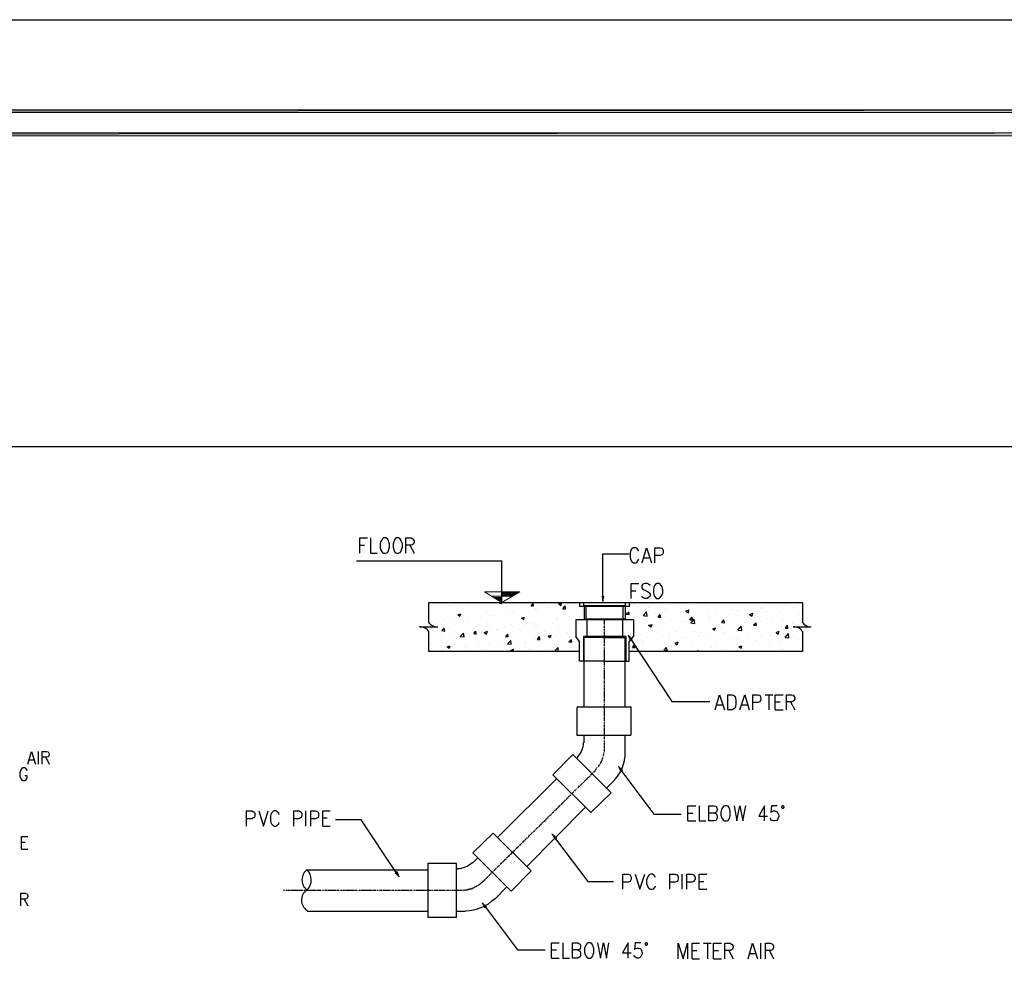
# Model space of a CAD drawing. Header units: millimetres. Extents: x 0 to 420, y 0 to 297.
# Tile 98 of 100: x 240 to 326, y 214 to 297. Entities that reach past the tile are written whole.
import ezdxf

# ---------------------------------------------------------------- set-up
doc = ezdxf.new("R2010")
doc.units = ezdxf.units.MM
doc.layers.add('FILL_000000', color=7, linetype='Continuous')
doc.layers.add('LINE_000000', color=7, linetype='Continuous')

msp = doc.modelspace()

# ---------------------------------------------------------------- hatches: boundary and pattern name
at = {"layer": 'FILL_000000'}
h = msp.add_hatch(color=7, dxfattribs=at)
h.dxf.hatch_style = 1
h.paths.add_polyline_path([(412.284, 289.052), (17.653, 288.84), (17.399, 289.052), (412.284, 289.052)])
h = msp.add_hatch(color=7, dxfattribs=at)
h.dxf.hatch_style = 1
h.paths.add_polyline_path([(412.073, 288.84), (412.284, 289.052), (17.653, 288.84), (412.073, 288.84)])
h = msp.add_hatch(color=7, dxfattribs=at)
h.dxf.hatch_style = 1
h.paths.add_polyline_path([(363.178, 287.062), (19.643, 286.808), (19.431, 287.062), (363.178, 287.062)])
h = msp.add_hatch(color=7, dxfattribs=at)
h.dxf.hatch_style = 1
h.paths.add_polyline_path([(363.178, 286.808), (363.178, 287.062), (19.643, 286.808), (363.178, 286.808)])
h = msp.add_hatch(color=7, dxfattribs=at)
h.dxf.hatch_style = 1
h.paths.add_polyline_path([(290.957, 246.634), (290.872, 246.126), (290.788, 246.634), (290.957, 246.634)])
h = msp.add_hatch(color=7, dxfattribs=at)
h.dxf.hatch_style = 1
h.paths.add_polyline_path([(293.243, 242.782), (293.074, 243.247), (293.412, 242.866), (293.243, 242.782)])
h = msp.add_hatch(color=7, dxfattribs=at)
h.dxf.hatch_style = 1
h.paths.add_polyline_path([(292.439, 231.309), (292.227, 231.775), (292.566, 231.436), (292.439, 231.309)])
h = msp.add_hatch(color=7, dxfattribs=at)
h.dxf.hatch_style = 1
h.paths.add_polyline_path([(286.681, 225.425), (286.427, 225.891), (286.808, 225.552), (286.681, 225.425)])
h = msp.add_hatch(color=7, dxfattribs=at)
h.dxf.hatch_style = 1
h.paths.add_polyline_path([(272.923, 222.631), (273.092, 222.165), (272.754, 222.504), (272.923, 222.631)])
h = msp.add_hatch(color=7, dxfattribs=at)
h.dxf.hatch_style = 1
h.paths.add_polyline_path([(280.585, 219.456), (280.331, 219.879), (280.712, 219.541), (280.585, 219.456)])

# ---------------------------------------------------------------- linework, layer by layer
at = {"layer": 'LINE_000000', "lineweight": 25}
for p, q in [((269.663, 251.079), (270.087, 251.079)), ((274.024, 251.079), (274.405, 250.402)), ((294.428, 249.978), (294.936, 249.978)), ((269.367, 249.724), (282.067, 249.724)), ((282.067, 246.084), (282.067, 249.724)), ((293.328, 247.1), (293.751, 247.1)), ((276.437, 245.703), (276.437, 245.703)), ((277.114, 245.745), (277.114, 245.745)), ((277.41, 245.83), (277.41, 245.83)), ((277.664, 245.787), (277.664, 245.787)), ((278.85, 246.041), (278.85, 246.041)), ((279.061, 245.999), (279.061, 245.999)), ((281.855, 246.041), (281.898, 246.084)), ((281.855, 246.041), (282.067, 245.999)), ((282.067, 245.999), (282.067, 246.084)), ((283.083, 245.703), (283.083, 245.703)), ((284.607, 245.787), (284.776, 245.999)), ((284.607, 245.787), (284.819, 245.787)), ((284.819, 245.787), (284.776, 245.999)), ((285.369, 246.084), (285.369, 246.084)), ((285.665, 246.084), (285.665, 246.084)), ((286.131, 245.618), (286.131, 245.618)), ((286.935, 245.83), (286.935, 245.83)), ((287.02, 245.957), (287.274, 246.084)), ((287.02, 245.957), (287.189, 245.83)), ((287.189, 245.83), (287.274, 246.084)), ((287.359, 245.533), (287.57, 245.787)), ((287.613, 245.533), (287.57, 245.787)), ((287.613, 245.787), (287.613, 245.787)), ((287.74, 245.999), (287.74, 245.999)), ((288.84, 246.084), (288.84, 245.745)), ((293.158, 245.745), (288.84, 245.745)), ((289.179, 246.084), (289.179, 245.83)), ((289.179, 245.83), (292.82, 245.83)), ((289.221, 245.745), (289.221, 244.644)), ((289.391, 245.745), (289.391, 244.644)), ((292.608, 245.745), (292.608, 244.644)), ((292.82, 246.084), (292.82, 245.83)), ((292.82, 245.703), (292.82, 245.745)), ((292.82, 245.745), (292.82, 244.644)), ((293.158, 246.084), (293.158, 245.745)), ((293.582, 245.914), (293.582, 245.914)), ((293.92, 245.745), (293.92, 245.745)), ((294.852, 245.618), (294.852, 245.618)), ((295.995, 245.618), (295.995, 245.618)), ((296.799, 245.872), (296.799, 245.872)), ((298.746, 245.872), (298.746, 245.872)), ((299.72, 245.999), (299.72, 245.999)), ((304.673, 245.66), (304.673, 245.66)), ((306.663, 245.957), (306.663, 245.957)), ((306.959, 245.914), (306.959, 245.914)), ((307.467, 245.618), (307.467, 245.618)), ((278.215, 245.025), (278.469, 245.11)), ((278.215, 245.025), (278.384, 244.898)), ((278.384, 244.898), (278.469, 245.11)), ((278.596, 244.941), (278.596, 244.941)), ((279.019, 244.729), (279.019, 244.729)), ((280.289, 244.814), (280.289, 244.814)), ((280.839, 245.322), (280.839, 245.322)), ((281.009, 244.983), (281.009, 244.983)), ((281.263, 244.941), (281.263, 244.941)), ((282.702, 245.152), (282.702, 245.152)), ((282.998, 245.279), (282.998, 245.279)), ((283.76, 244.729), (284.014, 244.814)), ((283.76, 244.729), (283.972, 244.602)), ((283.972, 244.602), (284.014, 244.814)), ((284.946, 245.533), (284.946, 245.533)), ((285.157, 245.449), (285.157, 245.449)), ((286.851, 244.729), (286.851, 244.729)), ((287.359, 245.533), (287.613, 245.533)), ((288.883, 244.814), (288.883, 244.814)), ((289.094, 245.152), (289.094, 245.152)), ((292.862, 245.322), (292.862, 245.322)), ((292.904, 245.068), (293.116, 245.279)), ((292.904, 245.068), (293.158, 245.025)), ((293.158, 245.025), (293.116, 245.279)), ((293.878, 245.237), (293.878, 245.237)), ((294.386, 244.941), (294.682, 245.279)), ((294.386, 244.941), (294.725, 244.898)), ((294.725, 244.898), (294.682, 245.279)), ((294.852, 245.364), (294.852, 245.364)), ((295.698, 244.814), (295.868, 245.025)), ((295.698, 244.814), (295.91, 244.814)), ((295.91, 244.814), (295.868, 245.025)), ((296.333, 245.533), (296.333, 245.533)), ((298.027, 245.533), (298.027, 245.533)), ((298.111, 245.322), (298.365, 245.449)), ((298.111, 245.322), (298.323, 245.195)), ((298.323, 245.195), (298.365, 245.449)), ((298.45, 244.56), (298.662, 244.814)), ((298.704, 244.56), (298.662, 244.814)), ((298.746, 244.856), (298.746, 244.856)), ((300.101, 245.449), (300.101, 245.449)), ((300.186, 244.771), (300.186, 244.771)), ((300.736, 245.11), (300.736, 245.11)), ((302.175, 245.364), (302.175, 245.364)), ((302.429, 245.152), (302.429, 245.152)), ((302.599, 244.983), (302.599, 244.983)), ((302.683, 245.364), (302.683, 245.364)), ((303.572, 245.11), (303.572, 245.11)), ((303.657, 245.025), (303.953, 245.152)), ((303.657, 245.025), (303.869, 244.898)), ((303.869, 244.898), (303.953, 245.152)), ((304.25, 245.279), (304.25, 245.279)), ((304.715, 245.533), (304.715, 245.533)), ((305.054, 245.322), (305.054, 245.322)), ((306.282, 245.195), (306.282, 245.195)), ((307.89, 245.068), (307.89, 245.068)), ((274.913, 243.967), (276.479, 243.967)), ((276.352, 244.56), (276.352, 244.56)), ((276.394, 244.306), (276.394, 244.306)), ((276.648, 244.433), (276.648, 244.433)), ((277.072, 244.475), (277.072, 244.475)), ((277.495, 243.925), (277.495, 243.925)), ((277.834, 244.517), (277.834, 244.517)), ((278.723, 244.348), (278.723, 244.348)), ((280.797, 244.263), (280.797, 244.263)), ((282.321, 243.967), (282.321, 243.967)), ((282.871, 244.179), (282.871, 244.179)), ((282.956, 243.967), (282.956, 243.967)), ((284.141, 243.925), (284.141, 243.925)), ((284.565, 244.348), (284.565, 244.348)), ((284.903, 244.221), (284.903, 244.221)), ((284.903, 244.094), (284.903, 244.094)), ((285.115, 244.094), (285.115, 244.094)), ((286.554, 244.263), (286.554, 244.263)), ((286.893, 244.517), (286.893, 244.517)), ((286.978, 244.009), (286.978, 244.009)), ((293.539, 244.56), (288.502, 244.56)), ((288.502, 244.56), (288.502, 243.12)), ((289.01, 244.602), (289.01, 244.602)), ((292.82, 244.644), (289.221, 244.644)), ((289.475, 244.644), (289.475, 243.12)), ((290.999, 244.094), (290.999, 244.179)), ((290.999, 243.967), (290.999, 244.052)), ((290.999, 243.84), (290.999, 243.925)), ((292.566, 244.644), (292.566, 243.12)), ((293.539, 244.56), (293.539, 243.12)), ((294.767, 244.306), (294.767, 244.306)), ((294.852, 244.094), (295.148, 244.179)), ((294.852, 244.094), (295.063, 243.967)), ((295.063, 243.967), (295.148, 244.179)), ((295.317, 244.009), (295.317, 244.009)), ((295.698, 243.967), (295.698, 243.967)), ((296.757, 244.56), (296.757, 244.56)), ((297.73, 244.348), (297.73, 244.348)), ((297.942, 244.39), (297.942, 244.39)), ((298.45, 244.56), (298.704, 244.56)), ((298.535, 244.306), (298.831, 244.644)), ((298.535, 244.306), (298.873, 244.263)), ((298.704, 244.475), (298.704, 244.475)), ((298.873, 244.263), (298.831, 244.644)), ((300.186, 244.687), (300.186, 244.687)), ((300.44, 243.798), (300.694, 243.882)), ((300.609, 243.671), (300.694, 243.882)), ((301.117, 243.925), (301.117, 243.925)), ((301.244, 244.348), (301.413, 244.56)), ((301.244, 244.348), (301.456, 244.306)), ((301.456, 244.306), (301.413, 244.56)), ((302.641, 244.094), (302.641, 244.094)), ((302.641, 243.671), (302.937, 244.009)), ((302.98, 243.628), (302.937, 244.009)), ((303.361, 244.306), (303.361, 244.306)), ((303.996, 244.094), (304.207, 244.306)), ((303.996, 244.094), (304.25, 244.094)), ((304.25, 244.094), (304.207, 244.306)), ((304.631, 244.39), (304.631, 244.39)), ((305.604, 244.687), (305.604, 244.687)), ((306.451, 244.094), (306.451, 244.094)), ((306.62, 244.644), (306.62, 244.644)), ((306.79, 243.84), (306.959, 244.094)), ((307.001, 243.84), (306.959, 244.094)), ((307.425, 244.221), (307.425, 244.221)), ((307.467, 243.967), (309.033, 243.967)), ((276.818, 243.628), (277.029, 243.84)), ((276.818, 243.628), (277.072, 243.586)), ((276.818, 242.993), (276.818, 242.993)), ((276.987, 243.163), (276.987, 243.163)), ((277.072, 243.586), (277.029, 243.84)), ((277.834, 243.205), (277.834, 243.205)), ((278.426, 243.12), (278.723, 243.417)), ((278.426, 243.12), (278.765, 243.078)), ((278.765, 243.078), (278.723, 243.417)), ((278.977, 243.417), (278.977, 243.417)), ((279.273, 243.29), (279.273, 243.29)), ((279.527, 243.84), (279.527, 243.84)), ((279.612, 243.374), (279.781, 243.586)), ((279.612, 243.374), (279.823, 243.332)), ((279.823, 243.332), (279.781, 243.586)), ((280.077, 243.586), (280.077, 243.586)), ((280.247, 243.417), (280.247, 243.417)), ((280.501, 243.459), (280.797, 243.586)), ((280.501, 243.459), (280.712, 243.332)), ((280.712, 243.332), (280.797, 243.586)), ((280.966, 243.713), (280.966, 243.713)), ((281.601, 243.755), (281.601, 243.755)), ((281.686, 243.628), (281.686, 243.628)), ((282.363, 243.12), (282.575, 243.332)), ((282.363, 243.12), (282.617, 243.12)), ((282.617, 243.12), (282.575, 243.332)), ((283.676, 243.671), (283.676, 243.671)), ((285.157, 242.866), (285.327, 243.12)), ((285.369, 242.866), (285.327, 243.12)), ((285.75, 243.586), (285.75, 243.586)), ((286.089, 243.163), (286.343, 243.247)), ((286.089, 243.163), (286.258, 243.036)), ((286.258, 243.036), (286.343, 243.247)), ((286.851, 243.247), (286.851, 243.247)), ((287.782, 243.501), (287.782, 243.501)), ((287.994, 243.078), (287.994, 243.078)), ((288.84, 242.697), (288.502, 243.12)), ((290.999, 243.12), (289.179, 243.12)), ((289.179, 243.12), (289.179, 240.961)), ((290.999, 243.036), (289.221, 243.036)), ((289.221, 240.919), (289.221, 243.036)), ((290.999, 243.798), (290.999, 243.798)), ((290.999, 243.713), (290.999, 243.755)), ((290.999, 243.671), (290.999, 243.671)), ((290.999, 243.544), (290.999, 243.628)), ((290.999, 243.417), (290.999, 243.501)), ((290.999, 243.29), (290.999, 243.374)), ((292.862, 243.12), (290.999, 243.12)), ((290.999, 243.036), (292.82, 243.036)), ((292.82, 236.982), (292.82, 243.036)), ((292.862, 243.12), (292.862, 240.961)), ((293.836, 243.84), (293.836, 243.84)), ((293.963, 243.247), (293.963, 243.247)), ((294.725, 243.036), (294.725, 243.036)), ((295.233, 243.671), (295.233, 243.671)), ((296.037, 243.163), (296.037, 243.163)), ((296.63, 243.12), (296.63, 243.12)), ((296.672, 243.29), (296.672, 243.29)), ((297.307, 243.586), (297.307, 243.586)), ((298.111, 243.036), (298.111, 243.036)), ((298.704, 243.586), (298.704, 243.586)), ((298.873, 243.544), (298.873, 243.544)), ((299.17, 243.163), (299.17, 243.163)), ((299.339, 243.501), (299.339, 243.501)), ((300.44, 243.798), (300.609, 243.671)), ((300.694, 243.84), (300.694, 243.84)), ((301.413, 243.417), (301.413, 243.417)), ((301.583, 243.459), (301.583, 243.459)), ((302.556, 243.586), (302.556, 243.586)), ((302.641, 243.671), (302.98, 243.628)), ((303.488, 243.332), (303.488, 243.332)), ((304.038, 243.798), (304.038, 243.798)), ((304.588, 243.078), (304.588, 243.078)), ((305.52, 243.247), (305.52, 243.247)), ((305.985, 243.459), (306.239, 243.586)), ((305.985, 243.459), (306.155, 243.332)), ((306.155, 243.332), (306.239, 243.586)), ((306.578, 243.374), (306.578, 243.374)), ((306.747, 243.036), (307.044, 243.374)), ((306.747, 243.036), (307.086, 242.993)), ((306.79, 243.84), (307.001, 243.84)), ((307.086, 242.993), (307.044, 243.374)), ((307.086, 243.332), (307.086, 243.332)), ((307.594, 243.12), (307.594, 243.12)), ((275.886, 242.485), (275.886, 242.485)), ((277.283, 242.231), (277.537, 242.316)), ((277.961, 242.401), (277.961, 242.401)), ((278.892, 242.147), (278.892, 242.147)), ((280.035, 242.316), (280.035, 242.316)), ((280.924, 242.443), (280.924, 242.443)), ((282.067, 242.231), (282.067, 242.231)), ((282.533, 242.485), (282.829, 242.782)), ((282.533, 242.485), (282.871, 242.443)), ((282.871, 242.443), (282.829, 242.782)), ((282.914, 242.697), (282.914, 242.697)), ((283.125, 242.443), (283.125, 242.443)), ((284.099, 242.57), (284.099, 242.57)), ((284.141, 242.147), (284.141, 242.147)), ((284.861, 242.951), (284.861, 242.951)), ((285.157, 242.866), (285.369, 242.866)), ((285.538, 242.739), (285.538, 242.739)), ((286.639, 241.85), (286.978, 242.147)), ((286.681, 242.443), (286.681, 242.443)), ((286.978, 241.808), (286.978, 242.147)), ((287.909, 242.655), (288.121, 242.866)), ((287.909, 242.655), (288.163, 242.612)), ((288.163, 242.612), (288.121, 242.866)), ((288.798, 242.231), (288.798, 242.231)), ((290.999, 242.528), (290.999, 242.612)), ((290.999, 242.401), (290.999, 242.485)), ((290.999, 242.274), (290.999, 242.358)), ((290.999, 242.231), (290.999, 242.231)), ((290.999, 242.147), (290.999, 242.189)), ((293.455, 242.147), (293.624, 242.401)), ((293.455, 242.147), (293.666, 242.147)), ((293.666, 242.147), (293.624, 242.358)), ((294.301, 242.485), (294.301, 242.485)), ((294.344, 242.739), (294.344, 242.739)), ((296.206, 241.935), (296.418, 242.147)), ((296.46, 241.893), (296.418, 242.147)), ((296.714, 242.824), (296.714, 242.824)), ((297.18, 242.528), (297.434, 242.655)), ((297.18, 242.528), (297.349, 242.401)), ((297.349, 242.401), (297.434, 242.655)), ((297.688, 242.951), (297.688, 242.951)), ((298.662, 242.274), (298.662, 242.274)), ((300.186, 242.951), (300.186, 242.951)), ((300.355, 242.189), (300.355, 242.189)), ((300.651, 242.57), (300.651, 242.57)), ((302.218, 242.866), (302.218, 242.866)), ((302.599, 242.824), (302.599, 242.824)), ((302.599, 242.57), (302.599, 242.57)), ((302.726, 242.231), (302.98, 242.316)), ((302.726, 242.231), (302.937, 242.104)), ((302.937, 242.104), (302.98, 242.316)), ((303.022, 242.274), (303.022, 242.274)), ((304.292, 242.782), (304.292, 242.782)), ((304.842, 242.951), (304.842, 242.951)), ((305.435, 242.57), (305.435, 242.57)), ((306.366, 242.697), (306.366, 242.697)), ((306.409, 242.697), (306.409, 242.697)), ((307.89, 242.909), (307.89, 242.909)), ((276.945, 241.893), (276.945, 241.893)), ((279.231, 241.893), (279.231, 241.893)), ((280.67, 242.104), (280.67, 242.104)), ((282.829, 241.893), (283.083, 242.02)), ((282.829, 241.893), (282.998, 241.808)), ((283.041, 241.808), (283.083, 242.02)), ((284.438, 242.062), (284.438, 242.062)), ((286.216, 242.062), (286.216, 242.062)), ((286.639, 241.85), (286.893, 241.808)), ((286.808, 241.935), (286.808, 241.935)), ((288.29, 241.977), (288.29, 241.977)), ((290.999, 242.104), (290.999, 242.104)), ((290.999, 241.977), (290.999, 242.062)), ((290.999, 241.85), (290.999, 241.935)), ((290.999, 241.723), (290.999, 241.808)), ((296.206, 241.935), (296.46, 241.893)), ((296.63, 241.977), (296.63, 241.977)), ((299.127, 241.808), (299.17, 241.893)), ((299.212, 241.808), (299.17, 241.893)), ((300.567, 241.935), (300.567, 241.935)), ((301.54, 242.062), (301.54, 242.062)), ((304.546, 241.808), (304.546, 241.808)), ((306.536, 242.062), (306.536, 242.062)), ((289.221, 236.982), (289.221, 240.961)), ((290.999, 240.961), (293.158, 240.961)), ((290.999, 240.834), (290.999, 240.919)), ((290.999, 240.707), (290.999, 240.792)), ((290.999, 240.58), (290.999, 240.665)), ((290.999, 240.538), (290.999, 240.538)), ((290.999, 240.453), (290.999, 240.496)), ((290.999, 240.411), (290.999, 240.411)), ((290.999, 240.284), (290.999, 240.369)), ((290.999, 240.157), (290.999, 240.242)), ((290.999, 239.268), (290.999, 239.353)), ((290.999, 239.141), (290.999, 239.226)), ((290.999, 239.014), (290.999, 239.099)), ((290.999, 238.972), (290.999, 238.972)), ((290.999, 238.887), (290.999, 238.929)), ((290.999, 238.845), (290.999, 238.845)), ((290.999, 238.718), (290.999, 238.802)), ((290.999, 238.591), (290.999, 238.675)), ((290.999, 238.464), (290.999, 238.548)), ((305.012, 238.04), (305.689, 238.04)), ((305.35, 238.04), (305.35, 236.728)), ((288.713, 236.982), (293.285, 236.982)), ((290.999, 237.575), (290.999, 237.659)), ((290.999, 237.448), (290.999, 237.532)), ((290.999, 237.405), (290.999, 237.405)), ((290.999, 237.321), (290.999, 237.363)), ((290.999, 237.278), (290.999, 237.278)), ((290.999, 237.151), (290.999, 237.236)), ((290.999, 237.024), (290.999, 237.109)), ((290.999, 236.897), (290.999, 236.982)), ((300.778, 237.151), (301.286, 237.151)), ((302.98, 237.151), (303.488, 237.151)), ((305.901, 237.405), (306.324, 237.405)), ((307.213, 237.405), (307.594, 236.728)), ((288.629, 234.484), (288.629, 236.897)), ((293.328, 234.569), (293.328, 236.897)), ((305.901, 236.728), (306.578, 236.728)), ((290.999, 236.008), (290.999, 236.093)), ((290.999, 235.881), (290.999, 235.966)), ((290.999, 235.754), (290.999, 235.839)), ((290.999, 235.712), (290.999, 235.712)), ((290.999, 235.627), (290.999, 235.67)), ((290.999, 235.585), (290.999, 235.585)), ((290.999, 235.458), (290.999, 235.543)), ((290.999, 235.331), (290.999, 235.416)), ((290.999, 235.204), (290.999, 235.289)), ((293.285, 234.484), (288.629, 234.484)), ((289.221, 233.849), (289.221, 234.484)), ((290.999, 234.442), (290.999, 234.527)), ((292.82, 233.003), (292.82, 234.484)), ((290.999, 234.315), (290.999, 234.4)), ((290.999, 234.188), (290.999, 234.273)), ((290.999, 234.146), (290.999, 234.146)), ((290.999, 234.061), (290.999, 234.103)), ((290.999, 234.019), (290.999, 234.019)), ((290.999, 233.892), (290.999, 233.976)), ((290.999, 233.765), (290.999, 233.849)), ((290.999, 233.638), (290.999, 233.722)), ((241.639, 231.987), (241.639, 233.087)), ((290.915, 232.791), (290.957, 232.791)), ((290.915, 232.706), (290.915, 232.749)), ((290.957, 232.96), (290.999, 233.003)), ((290.957, 232.918), (290.957, 232.918)), ((290.957, 232.833), (290.957, 232.876)), ((290.999, 233.341), (290.999, 233.384)), ((290.999, 233.214), (290.999, 233.299)), ((290.999, 233.087), (290.999, 233.172)), ((290.999, 233.045), (290.999, 233.045)), ((240.834, 232.368), (241.258, 232.368)), ((242.274, 232.579), (242.57, 231.987)), ((288.586, 232.495), (288.671, 232.579)), ((290.618, 231.987), (290.661, 232.029)), ((290.83, 232.452), (290.872, 232.537)), ((290.872, 232.579), (290.915, 232.622)), ((290.915, 232.664), (290.915, 232.664)), ((286.512, 231.055), (289.814, 227.753)), ((289.687, 230.928), (289.772, 230.971)), ((289.772, 231.013), (289.772, 231.013)), ((289.983, 231.225), (290.026, 231.267)), ((290.068, 231.267), (290.068, 231.267)), ((290.237, 231.479), (290.237, 231.521)), ((290.364, 231.648), (290.407, 231.733)), ((290.449, 231.775), (290.491, 231.817)), ((290.449, 231.733), (290.449, 231.733)), ((281.686, 225.594), (286.851, 230.717)), ((288.967, 230.209), (289.01, 230.251)), ((289.137, 230.378), (289.221, 230.42)), ((289.221, 230.463), (289.306, 230.547)), ((289.518, 230.759), (289.56, 230.801)), ((291.211, 229.912), (291.761, 230.463)), ((288.332, 229.574), (288.375, 229.616)), ((288.586, 229.828), (288.629, 229.87)), ((291.592, 229.489), (289.814, 227.753)), ((287.189, 228.431), (287.189, 228.431)), ((287.401, 228.642), (287.443, 228.685)), ((287.655, 228.896), (287.74, 228.981)), ((287.74, 229.023), (287.824, 229.066)), ((287.951, 229.193), (287.994, 229.235)), ((264.964, 226.568), (264.964, 227.923)), ((284.226, 223.054), (289.348, 228.219)), ((286.343, 227.626), (286.343, 227.626)), ((286.385, 227.626), (286.427, 227.669)), ((286.427, 227.711), (286.427, 227.711)), ((286.639, 227.923), (286.681, 227.965)), ((286.639, 227.88), (286.639, 227.88)), ((286.893, 228.177), (286.893, 228.177)), ((286.935, 228.177), (286.978, 228.219)), ((298.281, 227.711), (298.704, 227.711)), ((266.446, 227.288), (266.827, 227.288)), ((285.327, 226.61), (285.411, 226.695)), ((285.792, 227.076), (285.877, 227.118)), ((285.877, 227.161), (285.877, 227.161)), ((285.919, 227.161), (285.962, 227.245)), ((286.089, 227.372), (286.131, 227.415)), ((298.281, 227.034), (298.958, 227.034)), ((266.446, 226.568), (267.081, 226.568)), ((279.527, 224.24), (281.305, 225.975)), ((281.305, 225.975), (284.607, 222.673)), ((284.692, 225.975), (284.734, 226.06)), ((285.242, 226.526), (285.327, 226.568)), ((240.157, 225.171), (240.496, 225.171)), ((283.76, 225.044), (283.803, 225.129)), ((283.845, 225.129), (283.845, 225.129)), ((284.057, 225.34), (284.099, 225.383)), ((284.226, 225.51), (284.268, 225.594)), ((284.311, 225.594), (284.395, 225.679)), ((240.157, 224.578), (240.707, 224.578)), ((282.871, 220.895), (279.527, 224.24)), ((282.744, 224.07), (282.787, 224.113)), ((282.998, 224.324), (282.998, 224.324)), ((283.21, 224.536), (283.252, 224.578)), ((283.295, 224.578), (283.295, 224.578)), ((283.506, 224.79), (283.549, 224.832)), ((283.549, 224.875), (283.549, 224.875)), ((278.088, 223.308), (275.59, 223.308)), ((275.59, 223.308), (275.59, 218.609)), ((278.088, 218.609), (278.088, 223.308)), ((279.485, 223.351), (279.95, 223.816)), ((282.194, 223.52), (282.236, 223.562)), ((282.448, 223.774), (282.533, 223.859)), ((265.091, 222.758), (275.59, 222.758)), ((278.088, 222.843), (278.215, 222.843)), ((281.559, 222.885), (281.601, 222.927)), ((282.871, 220.895), (284.607, 222.673)), ((280.416, 221.784), (280.501, 221.827)), ((280.628, 221.954), (280.67, 221.996)), ((280.882, 222.208), (280.966, 222.292)), ((280.966, 222.335), (281.051, 222.377)), ((297.773, 221.065), (297.773, 222.377)), ((299.254, 221.742), (299.678, 221.742)), ((262.975, 220.98), (263.017, 220.98)), ((263.059, 220.98), (263.059, 220.98)), ((263.102, 220.98), (263.144, 220.98)), ((263.186, 220.98), (263.186, 220.98)), ((263.229, 220.98), (263.313, 220.98)), ((263.356, 220.98), (263.44, 220.98)), ((263.483, 220.98), (263.567, 220.98)), ((264.372, 220.98), (264.456, 220.98)), ((264.499, 220.98), (264.583, 220.98)), ((264.626, 220.98), (264.71, 220.98)), ((264.753, 220.98), (264.753, 220.98)), ((264.795, 220.98), (264.88, 220.98)), ((264.922, 220.98), (265.007, 220.98)), ((265.049, 220.98), (265.134, 220.98)), ((265.938, 220.98), (266.023, 220.98)), ((266.065, 220.98), (266.15, 220.98)), ((266.192, 220.98), (266.277, 220.98)), ((266.319, 220.98), (266.319, 220.98)), ((266.361, 220.98), (266.404, 220.98)), ((266.446, 220.98), (266.446, 220.98)), ((266.488, 220.98), (266.573, 220.98)), ((266.615, 220.98), (266.7, 220.98)), ((266.742, 220.98), (266.827, 220.98)), ((267.504, 220.98), (267.589, 220.98)), ((267.631, 220.98), (267.716, 220.98)), ((267.758, 220.98), (267.843, 220.98)), ((267.885, 220.98), (267.885, 220.98)), ((267.928, 220.98), (267.97, 220.98)), ((268.012, 220.98), (268.012, 220.98)), ((268.055, 220.98), (268.139, 220.98)), ((268.182, 220.98), (268.266, 220.98)), ((268.309, 220.98), (268.393, 220.98)), ((269.198, 220.98), (269.282, 220.98)), ((269.325, 220.98), (269.409, 220.98)), ((269.452, 220.98), (269.452, 220.98)), ((269.494, 220.98), (269.536, 220.98)), ((269.579, 220.98), (269.579, 220.98)), ((269.621, 220.98), (269.706, 220.98)), ((269.748, 220.98), (269.833, 220.98)), ((269.875, 220.98), (269.96, 220.98)), ((270.764, 220.98), (270.849, 220.98)), ((270.891, 220.98), (270.976, 220.98)), ((271.018, 220.98), (271.103, 220.98)), ((271.145, 220.98), (271.145, 220.98)), ((271.187, 220.98), (271.23, 220.98)), ((271.272, 220.98), (271.272, 220.98)), ((271.314, 220.98), (271.399, 220.98)), ((271.441, 220.98), (271.526, 220.98)), ((271.568, 220.98), (271.653, 220.98)), ((272.33, 220.98), (272.415, 220.98)), ((272.457, 220.98), (272.542, 220.98)), ((272.584, 220.98), (272.669, 220.98)), ((272.711, 220.98), (272.711, 220.98)), ((272.754, 220.98), (272.796, 220.98)), ((272.838, 220.98), (272.838, 220.98)), ((272.881, 220.98), (272.965, 220.98)), ((273.008, 220.98), (273.092, 220.98)), ((273.135, 220.98), (273.219, 220.98)), ((274.024, 220.98), (274.108, 220.98)), ((274.151, 220.98), (274.235, 220.98)), ((274.278, 220.98), (274.278, 220.98)), ((274.32, 220.98), (274.362, 220.98)), ((274.405, 220.98), (274.405, 220.98)), ((274.447, 220.98), (274.532, 220.98)), ((274.574, 220.98), (274.659, 220.98)), ((274.701, 220.98), (274.786, 220.98)), ((275.59, 220.98), (275.675, 220.98)), ((275.717, 220.98), (275.802, 220.98)), ((275.844, 220.98), (275.929, 220.98)), ((275.971, 220.98), (275.971, 220.98)), ((276.013, 220.98), (276.056, 220.98)), ((276.098, 220.98), (276.098, 220.98)), ((276.14, 220.98), (276.225, 220.98)), ((276.267, 220.98), (276.352, 220.98)), ((276.394, 220.98), (276.479, 220.98)), ((277.156, 220.98), (277.241, 220.98)), ((277.283, 220.98), (277.368, 220.98)), ((277.41, 220.98), (277.495, 220.98)), ((277.537, 220.98), (277.537, 220.98)), ((277.58, 220.98), (277.622, 220.98)), ((277.664, 220.98), (277.664, 220.98)), ((277.707, 220.98), (277.791, 220.98)), ((277.834, 220.98), (277.918, 220.98)), ((277.961, 220.98), (278.045, 220.98)), ((278.511, 220.98), (278.596, 220.98)), ((278.638, 220.98), (278.723, 220.98)), ((279.527, 221.192), (279.612, 221.192)), ((279.612, 221.234), (279.612, 221.234)), ((279.654, 221.234), (279.696, 221.276)), ((279.993, 221.403), (280.035, 221.446)), ((281.432, 220.218), (282.49, 221.276)), ((299.254, 221.065), (299.932, 221.065)), ((240.411, 220.218), (240.707, 219.625)), ((265.091, 219.16), (275.59, 219.16)), ((278.088, 219.16), (278.892, 219.16)), ((278.088, 218.609), (275.59, 218.609)), ((286.385, 215.773), (286.808, 215.773)), ((298.662, 215.731), (299.043, 215.731)), ((299.635, 216.366), (300.313, 216.366)), ((299.974, 216.366), (299.974, 215.011)), ((300.524, 215.731), (300.948, 215.731)), ((301.837, 215.731), (302.218, 215.011)), ((304.631, 215.011), (304.631, 216.366)), ((305.393, 215.731), (305.731, 215.011)), ((286.385, 215.053), (287.062, 215.053)), ((298.662, 215.011), (299.297, 215.011)), ((300.524, 215.011), (301.202, 215.011)), ((303.657, 215.477), (304.165, 215.477))]:
    msp.add_line(p, q, dxfattribs=at)
at = {"layer": 'LINE_000000', "lineweight": 18}
for p, q in [((282.956, 246.634), (281.178, 246.634)), ((281.22, 246.634), (282.067, 246.634)), ((281.347, 246.507), (282.067, 246.507)), ((281.517, 246.422), (282.067, 246.422)), ((282.067, 246.084), (283.633, 247.015)), ((282.067, 246.973), (283.591, 246.973)), ((282.067, 246.888), (283.422, 246.888)), ((282.067, 246.803), (283.295, 246.803)), ((282.067, 246.719), (283.125, 246.719)), ((281.686, 246.338), (282.067, 246.338)), ((281.813, 246.253), (282.067, 246.253)), ((281.982, 246.168), (282.067, 246.168))]:
    msp.add_line(p, q, dxfattribs=at)
at = {"layer": 'LINE_000000', "lineweight": 25}
for points in [[(0.212, 0), (0.212, 296.926), (420.158, 296.926), (420.158, 0), (0.212, 0)], [(51.858, 259.673), (51.858, 29.676), (335.026, 29.676), (335.026, 259.673), (51.858, 259.673)], [(51.858, 259.673), (51.858, 29.676), (335.026, 29.676), (335.026, 259.673), (51.858, 259.673)], [(271.738, 251.714), (271.653, 251.629), (271.568, 251.502), (271.484, 251.375), (271.441, 251.206), (271.441, 250.91), (271.484, 250.698), (271.568, 250.571), (271.653, 250.444), (271.738, 250.402), (271.949, 250.402), (272.076, 250.444), (272.161, 250.571), (272.203, 250.698), (272.246, 250.91), (272.246, 251.206), (272.203, 251.375), (272.161, 251.502), (272.076, 251.629), (271.949, 251.714), (271.738, 251.714)], [(272.881, 251.714), (272.754, 251.629), (272.669, 251.502), (272.627, 251.375), (272.584, 251.206), (272.584, 250.91), (272.627, 250.698), (272.669, 250.571), (272.754, 250.444), (272.881, 250.402), (273.05, 250.402), (273.177, 250.444), (273.262, 250.571), (273.304, 250.698), (273.389, 250.91), (273.389, 251.206), (273.304, 251.375), (273.262, 251.502), (273.177, 251.629), (273.05, 251.714), (272.881, 251.714)], [(295.571, 247.735), (295.444, 247.692), (295.36, 247.565), (295.317, 247.438), (295.275, 247.227), (295.275, 246.93), (295.317, 246.761), (295.36, 246.634), (295.444, 246.507), (295.571, 246.422), (295.783, 246.422), (295.868, 246.507), (295.952, 246.634), (296.037, 246.761), (296.079, 246.93), (296.079, 247.227), (296.037, 247.438), (295.952, 247.565), (295.868, 247.692), (295.783, 247.735), (295.571, 247.735)], [(301.752, 236.728), (301.752, 238.04), (302.133, 238.04), (302.26, 237.998), (302.387, 237.871), (302.429, 237.744), (302.472, 237.532), (302.472, 237.236), (302.429, 237.024), (302.387, 236.897), (302.26, 236.77), (302.133, 236.728), (301.752, 236.728)], [(301.456, 228.346), (301.371, 228.304), (301.286, 228.177), (301.202, 228.05), (301.159, 227.838), (301.159, 227.542), (301.202, 227.33), (301.286, 227.203), (301.371, 227.076), (301.456, 227.034), (301.667, 227.034), (301.794, 227.076), (301.879, 227.203), (301.921, 227.33), (301.964, 227.542), (301.964, 227.838), (301.921, 228.05), (301.879, 228.177), (301.794, 228.304), (301.667, 228.346), (301.456, 228.346)], [(306.663, 228.24), (306.661, 228.261), (306.654, 228.281), (306.645, 228.299), (306.632, 228.315), (306.616, 228.328), (306.598, 228.338), (306.578, 228.344), (306.557, 228.346), (306.536, 228.344), (306.516, 228.338), (306.498, 228.328), (306.482, 228.315), (306.469, 228.299), (306.459, 228.281), (306.453, 228.261), (306.451, 228.24), (306.453, 228.219), (306.459, 228.199), (306.469, 228.181), (306.482, 228.165), (306.498, 228.152), (306.516, 228.143), (306.536, 228.136), (306.557, 228.134), (306.578, 228.136), (306.598, 228.143), (306.616, 228.152), (306.632, 228.165), (306.645, 228.181), (306.654, 228.199), (306.661, 228.219), (306.663, 228.24)], [(289.56, 216.408), (289.475, 216.323), (289.391, 216.196), (289.306, 216.069), (289.264, 215.9), (289.264, 215.561), (289.306, 215.392), (289.391, 215.265), (289.475, 215.138), (289.56, 215.053), (289.772, 215.053), (289.899, 215.138), (289.983, 215.265), (290.026, 215.392), (290.068, 215.561), (290.068, 215.9), (290.026, 216.069), (289.983, 216.196), (289.899, 216.323), (289.772, 216.408), (289.56, 216.408)], [(294.767, 216.302), (294.765, 216.323), (294.759, 216.343), (294.749, 216.361), (294.736, 216.377), (294.72, 216.39), (294.702, 216.4), (294.682, 216.406), (294.661, 216.408), (294.64, 216.406), (294.62, 216.4), (294.602, 216.39), (294.586, 216.377), (294.573, 216.361), (294.564, 216.343), (294.557, 216.323), (294.555, 216.302), (294.557, 216.281), (294.564, 216.261), (294.573, 216.243), (294.586, 216.227), (294.602, 216.214), (294.62, 216.205), (294.64, 216.198), (294.661, 216.196), (294.682, 216.198), (294.702, 216.205), (294.72, 216.214), (294.736, 216.227), (294.749, 216.243), (294.759, 216.261), (294.765, 216.281), (294.767, 216.302)]]:
    msp.add_lwpolyline(points, close=True, dxfattribs=at)
at = {"layer": 'LINE_000000', "lineweight": 0}
for points in [[(412.284, 289.052), (17.653, 288.84), (17.399, 289.052), (412.284, 289.052)], [(412.073, 288.84), (412.284, 289.052), (17.653, 288.84), (412.073, 288.84)], [(363.178, 287.062), (19.643, 286.808), (19.431, 287.062), (363.178, 287.062)], [(363.178, 286.808), (363.178, 287.062), (19.643, 286.808), (363.178, 286.808)], [(290.957, 246.634), (290.872, 246.126), (290.788, 246.634), (290.957, 246.634)], [(293.243, 242.782), (293.074, 243.247), (293.412, 242.866), (293.243, 242.782)], [(292.439, 231.309), (292.227, 231.775), (292.566, 231.436), (292.439, 231.309)], [(286.681, 225.425), (286.427, 225.891), (286.808, 225.552), (286.681, 225.425)], [(272.923, 222.631), (273.092, 222.165), (272.754, 222.504), (272.923, 222.631)], [(280.585, 219.456), (280.331, 219.879), (280.712, 219.541), (280.585, 219.456)]]:
    msp.add_lwpolyline(points, close=True, dxfattribs=at)
at = {"layer": 'LINE_000000', "lineweight": 25}
for points in [[(269.663, 250.402), (269.663, 251.714), (270.341, 251.714)], [(270.595, 251.714), (270.595, 250.402), (271.187, 250.402)], [(273.685, 250.402), (273.685, 251.714), (274.151, 251.714), (274.278, 251.629), (274.32, 251.587), (274.405, 251.46), (274.405, 251.333), (274.32, 251.206), (274.278, 251.121), (274.151, 251.079), (273.685, 251.079)], [(294.005, 250.571), (293.92, 250.698), (293.836, 250.825), (293.751, 250.867), (293.539, 250.867), (293.412, 250.825), (293.328, 250.698), (293.285, 250.571), (293.243, 250.359), (293.243, 250.063), (293.285, 249.851), (293.328, 249.724), (293.412, 249.597), (293.539, 249.555), (293.751, 249.555), (293.836, 249.597), (293.92, 249.724), (294.005, 249.851)], [(294.301, 249.555), (294.682, 250.867), (295.106, 249.555)], [(295.402, 249.555), (295.402, 250.867), (295.868, 250.867), (295.995, 250.825), (296.079, 250.74), (296.122, 250.613), (296.122, 250.444), (296.079, 250.317), (295.995, 250.232), (295.868, 250.19), (295.402, 250.19)], [(290.872, 246.634), (290.872, 250.317), (293.158, 250.317)], [(293.328, 246.422), (293.328, 247.735), (294.005, 247.735)], [(294.979, 247.565), (294.852, 247.692), (294.725, 247.735), (294.513, 247.735), (294.344, 247.692), (294.259, 247.565), (294.259, 247.438), (294.301, 247.311), (294.344, 247.227), (294.471, 247.184), (294.767, 247.057), (294.852, 246.973), (294.894, 246.93), (294.979, 246.803), (294.979, 246.634), (294.852, 246.507), (294.725, 246.422), (294.513, 246.422), (294.344, 246.507), (294.259, 246.634)], [(275.675, 244.348), (275.675, 246.084), (308.271, 246.084), (308.271, 244.348)], [(275.659, 243.579), (275.586, 243.666), (275.504, 243.744), (275.414, 243.811), (275.317, 243.866), (275.215, 243.91), (275.107, 243.942), (274.996, 243.961), (274.882, 243.967)], [(275.648, 244.355), (275.721, 244.268), (275.803, 244.19), (275.893, 244.123), (275.99, 244.068), (276.092, 244.024), (276.2, 243.992), (276.311, 243.973), (276.425, 243.967)], [(290.999, 244.221), (290.999, 244.306), (290.999, 244.348), (290.999, 244.433), (290.999, 244.475), (290.999, 244.56)], [(308.256, 243.579), (308.183, 243.666), (308.101, 243.744), (308.011, 243.811), (307.914, 243.866), (307.811, 243.91), (307.704, 243.942), (307.593, 243.961), (307.479, 243.967)], [(308.245, 244.355), (308.318, 244.268), (308.399, 244.19), (308.489, 244.123), (308.586, 244.068), (308.689, 244.024), (308.796, 243.992), (308.908, 243.973), (309.021, 243.967)], [(288.84, 241.808), (275.675, 241.808), (275.675, 243.586)], [(290.999, 242.655), (290.999, 242.739), (290.999, 242.782), (290.999, 242.866), (290.999, 242.909), (290.999, 242.993), (290.999, 243.036), (290.999, 243.12), (290.999, 243.163), (290.999, 243.247)], [(308.271, 243.586), (308.271, 241.808), (293.158, 241.808)], [(293.158, 240.961), (293.158, 242.697), (293.539, 243.12)], [(277.283, 242.231), (277.453, 242.104), (277.537, 242.316)], [(290.999, 240.961), (288.84, 240.961), (288.84, 242.697)], [(293.328, 242.824), (296.884, 237.448), (300.186, 237.448)], [(290.999, 240.961), (290.999, 241.046), (290.999, 241.088), (290.999, 241.173), (290.999, 241.215), (290.999, 241.3), (290.999, 241.342), (290.999, 241.427), (290.999, 241.469), (290.999, 241.554), (290.999, 241.596), (290.999, 241.681)], [(290.999, 239.395), (290.999, 239.48), (290.999, 239.522), (290.999, 239.607), (290.999, 239.649), (290.999, 239.734), (290.999, 239.776), (290.999, 239.861), (290.999, 239.903), (290.999, 239.988), (290.999, 240.03), (290.999, 240.115)], [(290.999, 237.702), (290.999, 237.786), (290.999, 237.829), (290.999, 237.913), (290.999, 237.956), (290.999, 238.04), (290.999, 238.083), (290.999, 238.167), (290.999, 238.21), (290.999, 238.294), (290.999, 238.337), (290.999, 238.421)], [(300.651, 236.728), (301.032, 238.04), (301.456, 236.728)], [(302.81, 236.728), (303.234, 238.04), (303.615, 236.728)], [(303.953, 236.728), (303.953, 238.04), (304.377, 238.04), (304.546, 237.998), (304.588, 237.913), (304.631, 237.786), (304.631, 237.617), (304.588, 237.49), (304.546, 237.405), (304.377, 237.363), (303.953, 237.363)], [(305.901, 236.728), (305.901, 238.04), (306.578, 238.04)], [(306.874, 236.728), (306.874, 238.04), (307.34, 238.04), (307.467, 237.998), (307.509, 237.913), (307.594, 237.786), (307.594, 237.659), (307.509, 237.532), (307.467, 237.49), (307.34, 237.405), (306.874, 237.405)], [(288.692, 236.982), (288.679, 236.981), (288.667, 236.977), (288.657, 236.971), (288.647, 236.963), (288.64, 236.954), (288.634, 236.943), (288.63, 236.931), (288.629, 236.918)], [(293.328, 236.918), (293.326, 236.931), (293.323, 236.943), (293.317, 236.954), (293.309, 236.963), (293.3, 236.971), (293.289, 236.977), (293.277, 236.981), (293.264, 236.982)], [(290.999, 236.135), (290.999, 236.22), (290.999, 236.262), (290.999, 236.347), (290.999, 236.389), (290.999, 236.474), (290.999, 236.516), (290.999, 236.601), (290.999, 236.643), (290.999, 236.728), (290.999, 236.77), (290.999, 236.855)], [(290.999, 234.569), (290.999, 234.654), (290.999, 234.696), (290.999, 234.781), (290.999, 234.823), (290.999, 234.908), (290.999, 234.95), (290.999, 235.035), (290.999, 235.077), (290.999, 235.162)], [(293.264, 234.527), (293.277, 234.528), (293.289, 234.532), (293.3, 234.538), (293.309, 234.545), (293.317, 234.555), (293.323, 234.565), (293.326, 234.577), (293.328, 234.59)], [(288.652, 232.598), (288.772, 232.73), (288.877, 232.872), (288.967, 233.023), (289.042, 233.182), (289.101, 233.347), (289.144, 233.518), (289.17, 233.693), (289.179, 233.871)], [(290.999, 233.384), (290.999, 233.468), (290.999, 233.511), (290.999, 233.595)], [(240.707, 231.987), (241.046, 233.087), (241.385, 231.987)], [(241.977, 231.987), (241.977, 233.087), (242.358, 233.087), (242.485, 233.045), (242.528, 233.003), (242.57, 232.876), (242.57, 232.791), (242.528, 232.664), (242.485, 232.622), (242.358, 232.579), (241.977, 232.579)], [(291.592, 229.489), (288.248, 232.833), (286.512, 231.055)], [(291.76, 230.464), (292, 230.73), (292.212, 231.016), (292.393, 231.319), (292.544, 231.639), (292.663, 231.971), (292.749, 232.314), (292.802, 232.666), (292.82, 233.024)], [(290.534, 231.817), (290.534, 231.86), (290.576, 231.944)], [(290.661, 232.071), (290.703, 232.156), (290.745, 232.198), (290.745, 232.283)], [(290.788, 232.283), (290.788, 232.325), (290.83, 232.41)], [(240.665, 231.394), (240.623, 231.479), (240.538, 231.606), (240.453, 231.648), (240.284, 231.648), (240.199, 231.606), (240.115, 231.479), (240.072, 231.394), (240.03, 231.225), (240.03, 230.971), (240.072, 230.801), (240.115, 230.717), (240.199, 230.59), (240.284, 230.547), (240.453, 230.547), (240.538, 230.59), (240.623, 230.717), (240.665, 230.801), (240.665, 230.971), (240.453, 230.971)], [(289.814, 231.013), (289.856, 231.098), (289.899, 231.098), (289.941, 231.182), (289.983, 231.182)], [(290.068, 231.309), (290.153, 231.352), (290.153, 231.394), (290.237, 231.436)], [(290.28, 231.521), (290.28, 231.563), (290.322, 231.606)], [(292.523, 231.352), (295.317, 227.626), (297.688, 227.626)], [(288.883, 230.124), (288.925, 230.166), (288.967, 230.166)], [(289.052, 230.251), (289.052, 230.293), (289.094, 230.336)], [(289.348, 230.547), (289.391, 230.632), (289.433, 230.632)], [(289.433, 230.674), (289.475, 230.717), (289.518, 230.717)], [(289.602, 230.801), (289.602, 230.844), (289.687, 230.886)], [(287.994, 229.277), (288.036, 229.277), (288.078, 229.32)], [(288.121, 229.362), (288.205, 229.447), (288.29, 229.531)], [(288.417, 229.658), (288.459, 229.701), (288.502, 229.743), (288.544, 229.785)], [(288.671, 229.912), (288.756, 229.997), (288.84, 230.082)], [(286.978, 228.261), (287.02, 228.261), (287.062, 228.346), (287.105, 228.346), (287.147, 228.431)], [(287.189, 228.473), (287.274, 228.515), (287.274, 228.558), (287.359, 228.6), (287.359, 228.642)], [(287.443, 228.727), (287.486, 228.727), (287.528, 228.769)], [(287.528, 228.812), (287.57, 228.812), (287.613, 228.896)], [(287.867, 229.108), (287.909, 229.15), (287.909, 229.193)], [(259.8, 226.568), (259.8, 227.923), (260.265, 227.923), (260.392, 227.838), (260.477, 227.796), (260.519, 227.669), (260.519, 227.457), (260.477, 227.33), (260.392, 227.288), (260.265, 227.203), (259.8, 227.203)], [(260.858, 227.923), (261.281, 226.568), (261.662, 227.923)], [(262.636, 227.584), (262.594, 227.711), (262.467, 227.838), (262.382, 227.923), (262.17, 227.923), (262.086, 227.838), (261.959, 227.711), (261.916, 227.584), (261.874, 227.415), (261.874, 227.076), (261.916, 226.907), (261.959, 226.78), (262.086, 226.653), (262.17, 226.568), (262.382, 226.568), (262.467, 226.653), (262.594, 226.78), (262.636, 226.907)], [(263.906, 226.568), (263.906, 227.923), (264.372, 227.923), (264.499, 227.838), (264.541, 227.796), (264.626, 227.669), (264.626, 227.457), (264.541, 227.33), (264.499, 227.288), (264.372, 227.203), (263.906, 227.203)], [(265.388, 226.568), (265.388, 227.923), (265.811, 227.923), (265.98, 227.838), (266.023, 227.796), (266.065, 227.669), (266.065, 227.457), (266.023, 227.33), (265.98, 227.288), (265.811, 227.203), (265.388, 227.203)], [(266.446, 226.568), (266.446, 227.923), (267.081, 227.923)], [(286.258, 227.499), (286.258, 227.542), (286.343, 227.584)], [(286.47, 227.711), (286.512, 227.796), (286.554, 227.796), (286.597, 227.88)], [(286.724, 227.965), (286.724, 228.007), (286.808, 228.05), (286.808, 228.092), (286.893, 228.134)], [(298.281, 227.034), (298.281, 228.346), (298.958, 228.346)], [(299.254, 228.346), (299.254, 227.034), (299.847, 227.034)], [(300.567, 227.711), (300.736, 227.669), (300.778, 227.584), (300.821, 227.457), (300.821, 227.288), (300.778, 227.161), (300.736, 227.076), (300.567, 227.034), (300.101, 227.034), (300.101, 228.346), (300.567, 228.346), (300.736, 228.304), (300.778, 228.219), (300.821, 228.092), (300.821, 227.965), (300.778, 227.838), (300.736, 227.796), (300.567, 227.711), (300.101, 227.711)], [(302.302, 228.346), (302.556, 227.034), (302.81, 228.346), (303.064, 227.034), (303.318, 228.346)], [(304.969, 227.034), (304.969, 228.346), (304.461, 227.457), (305.223, 227.457)], [(306.07, 228.346), (305.562, 228.346), (305.52, 227.796), (305.562, 227.838), (305.731, 227.923), (305.858, 227.923), (306.028, 227.838), (306.112, 227.711), (306.197, 227.542), (306.197, 227.415), (306.112, 227.203), (306.028, 227.076), (305.858, 227.034), (305.731, 227.034), (305.562, 227.076), (305.52, 227.161), (305.477, 227.288)], [(272.838, 222.546), (269.79, 227.118), (267.547, 227.118)], [(285.454, 226.695), (285.496, 226.78), (285.538, 226.78)], [(285.538, 226.822), (285.581, 226.864), (285.623, 226.907), (285.665, 226.949)], [(285.708, 226.949), (285.708, 226.991), (285.792, 227.034)], [(286.004, 227.245), (286.046, 227.33), (286.089, 227.33)], [(286.173, 227.415), (286.173, 227.457), (286.216, 227.499)], [(284.522, 225.806), (284.565, 225.848), (284.607, 225.891), (284.649, 225.933)], [(284.776, 226.06), (284.861, 226.145), (284.946, 226.229)], [(284.988, 226.272), (285.03, 226.314), (285.073, 226.356), (285.115, 226.399), (285.157, 226.441), (285.2, 226.483)], [(240.157, 224.578), (240.157, 225.679), (240.707, 225.679)], [(283.591, 224.875), (283.633, 224.959), (283.676, 224.959), (283.718, 225.044)], [(283.845, 225.171), (283.93, 225.213), (283.93, 225.256)], [(283.972, 225.256), (284.014, 225.298), (284.014, 225.34)], [(284.099, 225.425), (284.141, 225.425), (284.184, 225.51)], [(284.395, 225.721), (284.48, 225.764), (284.48, 225.806)], [(286.724, 225.467), (289.56, 221.742), (291.804, 221.742)], [(282.829, 224.113), (282.829, 224.155), (282.914, 224.197), (282.914, 224.24), (282.998, 224.282)], [(283.041, 224.324), (283.083, 224.409), (283.125, 224.409), (283.168, 224.494), (283.21, 224.494)], [(283.295, 224.621), (283.379, 224.663), (283.379, 224.705), (283.464, 224.748), (283.464, 224.79)], [(278.194, 222.885), (278.371, 222.894), (278.546, 222.92), (278.717, 222.963), (278.882, 223.022), (279.041, 223.097), (279.192, 223.187), (279.334, 223.292), (279.466, 223.412)], [(281.898, 223.224), (281.982, 223.308), (282.067, 223.393)], [(282.109, 223.435), (282.152, 223.478), (282.194, 223.478)], [(282.279, 223.562), (282.279, 223.605), (282.321, 223.647)], [(282.363, 223.647), (282.363, 223.689), (282.448, 223.732)], [(282.575, 223.859), (282.617, 223.943), (282.66, 223.943)], [(282.66, 223.986), (282.702, 224.028), (282.744, 224.028)], [(265.088, 222.798), (264.986, 222.714), (264.896, 222.621), (264.818, 222.518), (264.752, 222.407), (264.699, 222.289), (264.66, 222.166), (264.635, 222.038), (264.626, 221.907), (264.632, 221.776), (264.652, 221.647), (264.687, 221.523), (264.737, 221.404), (264.799, 221.291), (264.874, 221.186), (264.962, 221.09), (265.061, 221.003)], [(265.097, 221.008), (265.245, 221.213), (265.35, 221.436), (265.412, 221.67), (265.43, 221.911), (265.404, 222.15), (265.336, 222.383), (265.224, 222.603), (265.069, 222.803)], [(281.093, 222.419), (281.136, 222.462), (281.136, 222.504)], [(281.178, 222.504), (281.22, 222.546), (281.263, 222.589), (281.305, 222.631)], [(281.347, 222.673), (281.432, 222.758), (281.517, 222.843)], [(281.644, 222.97), (281.686, 223.012), (281.728, 223.054), (281.771, 223.097)], [(281.813, 223.097), (281.813, 223.139), (281.855, 223.181)], [(280.077, 221.488), (280.12, 221.488), (280.162, 221.53), (280.162, 221.573)], [(280.204, 221.573), (280.247, 221.615), (280.289, 221.657), (280.374, 221.7), (280.374, 221.742), (280.416, 221.784)], [(280.501, 221.869), (280.585, 221.911), (280.585, 221.954)], [(280.67, 222.038), (280.712, 222.038), (280.755, 222.081)], [(280.755, 222.123), (280.797, 222.123), (280.839, 222.208)], [(292.608, 221.065), (292.608, 222.377), (293.074, 222.377), (293.243, 222.335), (293.285, 222.25), (293.328, 222.123), (293.328, 221.954), (293.285, 221.827), (293.243, 221.742), (293.074, 221.7), (292.608, 221.7)], [(293.666, 222.377), (294.09, 221.065), (294.513, 222.377)], [(295.444, 222.081), (295.402, 222.208), (295.317, 222.335), (295.19, 222.377), (295.021, 222.377), (294.894, 222.335), (294.809, 222.208), (294.767, 222.081), (294.682, 221.869), (294.682, 221.573), (294.767, 221.361), (294.809, 221.234), (294.894, 221.107), (295.021, 221.065), (295.19, 221.065), (295.317, 221.107), (295.402, 221.234), (295.444, 221.361)], [(296.714, 221.065), (296.714, 222.377), (297.18, 222.377), (297.349, 222.335), (297.392, 222.25), (297.434, 222.123), (297.434, 221.954), (297.392, 221.827), (297.349, 221.742), (297.18, 221.7), (296.714, 221.7)], [(298.196, 221.065), (298.196, 222.377), (298.662, 222.377), (298.789, 222.335), (298.831, 222.25), (298.916, 222.123), (298.916, 221.954), (298.831, 221.827), (298.789, 221.742), (298.662, 221.7), (298.196, 221.7)], [(299.254, 221.065), (299.254, 222.377), (299.932, 222.377)], [(240.115, 219.625), (240.115, 220.726), (240.496, 220.726), (240.623, 220.684), (240.665, 220.641), (240.707, 220.514), (240.707, 220.43), (240.665, 220.303), (240.623, 220.26), (240.496, 220.218), (240.115, 220.218)], [(263.61, 220.98), (263.694, 220.98), (263.737, 220.98), (263.821, 220.98), (263.864, 220.98), (263.948, 220.98), (263.991, 220.98), (264.075, 220.98), (264.118, 220.98), (264.202, 220.98), (264.245, 220.98), (264.329, 220.98)], [(265.049, 221), (264.944, 220.918), (264.851, 220.823), (264.77, 220.719), (264.703, 220.606), (264.65, 220.486), (264.612, 220.36), (264.59, 220.23), (264.583, 220.096), (264.594, 219.962), (264.62, 219.832), (264.662, 219.707), (264.719, 219.589), (264.789, 219.478), (264.873, 219.377), (264.969, 219.285), (265.077, 219.206)], [(265.176, 220.98), (265.261, 220.98), (265.303, 220.98), (265.388, 220.98), (265.43, 220.98), (265.515, 220.98), (265.557, 220.98), (265.642, 220.98), (265.684, 220.98), (265.769, 220.98), (265.811, 220.98), (265.896, 220.98)], [(266.869, 220.98), (266.954, 220.98), (266.996, 220.98), (267.081, 220.98), (267.123, 220.98), (267.208, 220.98), (267.25, 220.98), (267.335, 220.98), (267.377, 220.98), (267.462, 220.98)], [(268.436, 220.98), (268.52, 220.98), (268.563, 220.98), (268.647, 220.98), (268.69, 220.98), (268.774, 220.98), (268.817, 220.98), (268.901, 220.98), (268.944, 220.98), (269.028, 220.98), (269.071, 220.98), (269.155, 220.98)], [(270.002, 220.98), (270.087, 220.98), (270.129, 220.98), (270.214, 220.98), (270.256, 220.98), (270.341, 220.98), (270.383, 220.98), (270.468, 220.98), (270.51, 220.98), (270.595, 220.98), (270.637, 220.98), (270.722, 220.98)], [(271.695, 220.98), (271.78, 220.98), (271.822, 220.98), (271.907, 220.98), (271.949, 220.98), (272.034, 220.98), (272.076, 220.98), (272.161, 220.98), (272.203, 220.98), (272.288, 220.98)], [(273.262, 220.98), (273.346, 220.98), (273.389, 220.98), (273.473, 220.98), (273.516, 220.98), (273.6, 220.98), (273.643, 220.98), (273.727, 220.98), (273.77, 220.98), (273.854, 220.98), (273.897, 220.98), (273.981, 220.98)], [(274.828, 220.98), (274.913, 220.98), (274.955, 220.98), (275.04, 220.98), (275.082, 220.98), (275.167, 220.98), (275.209, 220.98), (275.294, 220.98), (275.336, 220.98), (275.421, 220.98), (275.463, 220.98), (275.548, 220.98)], [(276.521, 220.98), (276.606, 220.98), (276.648, 220.98), (276.733, 220.98), (276.775, 220.98), (276.86, 220.98), (276.902, 220.98), (276.987, 220.98), (277.029, 220.98), (277.114, 220.98)], [(278.088, 220.98), (278.172, 220.98), (278.215, 220.98), (278.299, 220.98), (278.342, 220.98), (278.426, 220.98), (278.469, 220.98), (278.511, 220.98)], [(278.765, 220.98), (278.85, 221.022), (278.892, 221.022), (278.934, 221.022), (278.977, 221.022), (279.019, 221.022), (279.104, 221.065), (279.146, 221.065), (279.231, 221.065)], [(279.231, 221.107), (279.273, 221.107), (279.358, 221.107), (279.4, 221.107)], [(279.4, 221.149), (279.485, 221.149), (279.485, 221.192)], [(279.739, 221.276), (279.823, 221.319), (279.866, 221.361), (279.95, 221.403)], [(278.871, 219.202), (279.229, 219.22), (279.58, 219.272), (279.924, 219.358), (280.256, 219.478), (280.575, 219.628), (280.879, 219.81), (281.165, 220.022), (281.43, 220.262)], [(280.628, 219.498), (283.422, 215.773), (285.835, 215.773)], [(286.385, 215.053), (286.385, 216.408), (287.062, 216.408)], [(287.359, 216.408), (287.359, 215.053), (287.951, 215.053)], [(288.671, 215.773), (288.84, 215.688), (288.883, 215.646), (288.925, 215.519), (288.925, 215.307), (288.883, 215.18), (288.84, 215.138), (288.671, 215.053), (288.205, 215.053), (288.205, 216.408), (288.671, 216.408), (288.84, 216.323), (288.883, 216.281), (288.925, 216.154), (288.925, 216.027), (288.883, 215.9), (288.84, 215.815), (288.671, 215.773), (288.205, 215.773)], [(290.407, 216.408), (290.661, 215.053), (290.915, 216.408), (291.169, 215.053), (291.38, 216.408)], [(293.074, 215.053), (293.074, 216.408), (292.566, 215.519), (293.328, 215.519)], [(294.174, 216.408), (293.666, 216.408), (293.624, 215.815), (293.666, 215.9), (293.836, 215.942), (293.963, 215.942), (294.132, 215.9), (294.217, 215.773), (294.301, 215.561), (294.301, 215.434), (294.217, 215.265), (294.132, 215.138), (293.963, 215.053), (293.836, 215.053), (293.666, 215.138), (293.624, 215.18), (293.582, 215.307)], [(297.434, 215.011), (297.434, 216.366), (297.857, 215.011), (298.238, 216.366), (298.238, 215.011)], [(298.662, 215.011), (298.662, 216.366), (299.297, 216.366)], [(300.524, 215.011), (300.524, 216.366), (301.202, 216.366)], [(301.498, 215.011), (301.498, 216.366), (301.964, 216.366), (302.091, 216.281), (302.133, 216.239), (302.218, 216.112), (302.218, 215.985), (302.133, 215.858), (302.091, 215.773), (301.964, 215.731), (301.498, 215.731)], [(303.53, 215.011), (303.911, 216.366), (304.334, 215.011)], [(305.054, 215.011), (305.054, 216.366), (305.477, 216.366), (305.647, 216.281), (305.689, 216.239), (305.731, 216.112), (305.731, 215.985), (305.689, 215.858), (305.647, 215.773), (305.477, 215.731), (305.054, 215.731)]]:
    msp.add_lwpolyline(points, dxfattribs=at)
at = {"layer": 'LINE_000000', "lineweight": 18}
msp.add_lwpolyline([(282.067, 246.084), (280.543, 247.015), (283.633, 247.015)], dxfattribs=at)

doc.saveas('drawing.dxf')
